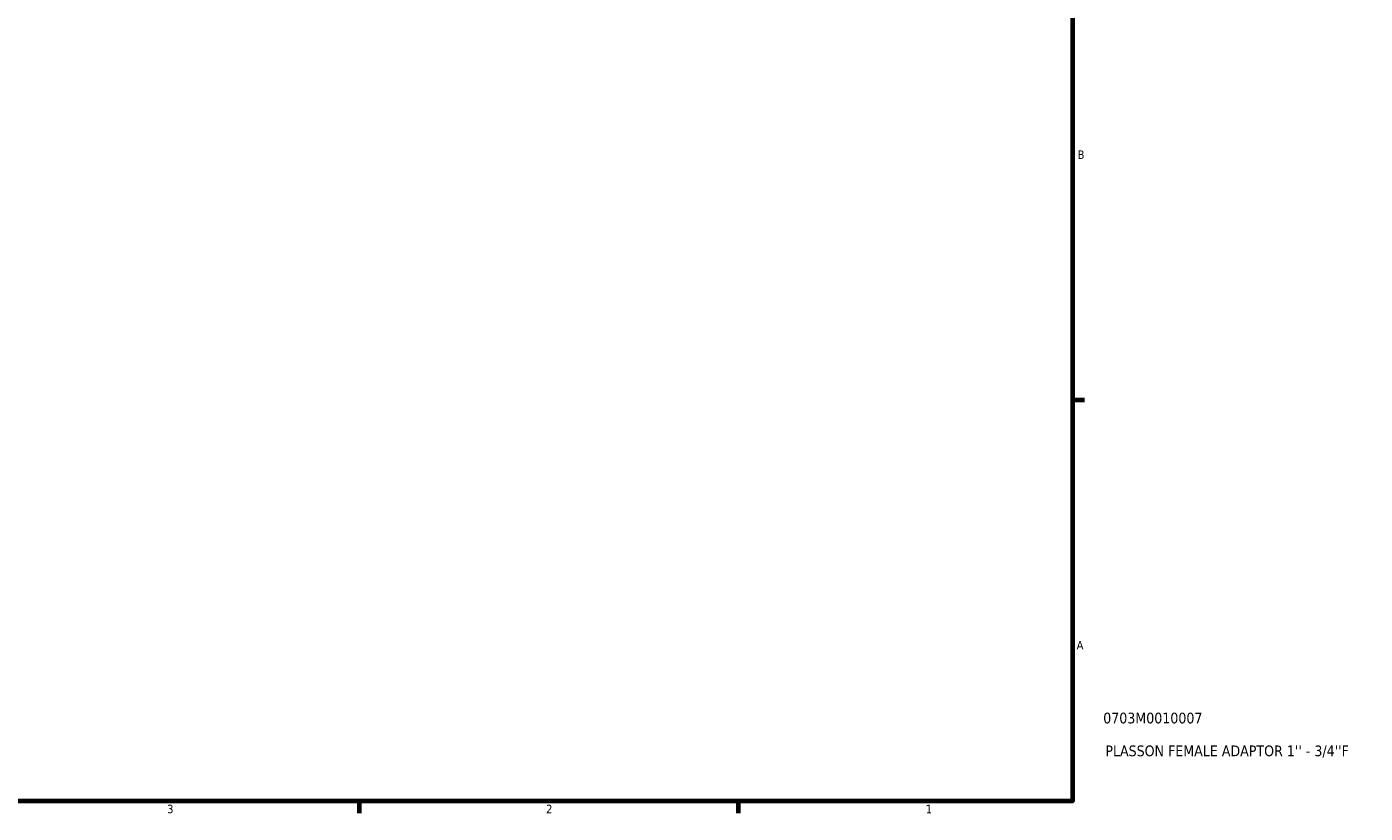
# Model space of a CAD drawing. Header units: inches. Extents: x -1.7 to 36.8, y -4.1 to 21.4.
# Tile 5 of 6: x 21.8 to 36.8, y 0.9 to 9.7. Entities that reach past the tile are written whole.
import ezdxf

# ---------------------------------------------------------------- set-up
doc = ezdxf.new("R2010")
doc.units = ezdxf.units.IN
doc.header["$MEASUREMENT"] = 0
doc.layers.add('Border (ANSI)', color=7, linetype='Continuous', lineweight=70)
doc.layers.add('Title (ANSI)', color=7, linetype='Continuous', lineweight=50)
doc.styles.add('Note Text (ANSI)', font='tahoma.ttf')
doc.styles.add('Text Style29', font='tahoma.ttf')

# ---------------------------------------------------------------- blocks, each defined once
blk = doc.blocks.new('Borders Default Border')
at = {"layer": 'Border (ANSI)'}
for p, q in [((33.5, 5.5), (33.634, 5.5)), ((25.5, 1), (25.5, 0.866)), ((29.75, 1), (29.75, 0.866))]:
    blk.add_line(p, q, dxfattribs=at)
at = {"layer": 'Border (ANSI)', "flags": 128}
blk.add_lwpolyline([(0.5, 1), (0.5, 21), (33.5, 21), (33.5, 1), (0.5, 1)], dxfattribs=at)
at = {"layer": 'Border (ANSI)', "color": 5, "true_color": 0x0000ff, "char_height": 0.0945, "attachment_point": 7, "style": 'Note Text (ANSI)'}
for s, insert in [('B', (33.558, 8.203)), ('A', (33.547, 2.703)), ('3', (23.346, 0.864)), ('2', (27.596, 0.866)), ('1', (31.854, 0.866))]:
    blk.add_mtext(s, dxfattribs=dict(at, insert=insert))
blk = doc.blocks.new('Title Blocks ANSI - Large')
at = {"layer": 'Title (ANSI)', "color": 5, "true_color": 0x0000ff, "style": 'Text Style29'}
for tag, p in [('PART_NUMBER_001', (0.345, 0.873)), ('DESCRIPTION_001', (0.369, 0.505))]:
    blk.add_attdef(tag, p, '', height=0.12, dxfattribs=at)

msp = doc.modelspace()

# ---------------------------------------------------------------- block references
msp.add_blockref('Borders Default Border', (0, 0))
msp.add_blockref('Title Blocks ANSI - Large', (33.5, 1)).add_auto_attribs({'PART_NUMBER_001': '0703M0010007', 'DESCRIPTION_001': "PLASSON FEMALE ADAPTOR 1'' - 3/4''F"})

doc.saveas('drawing.dxf')
